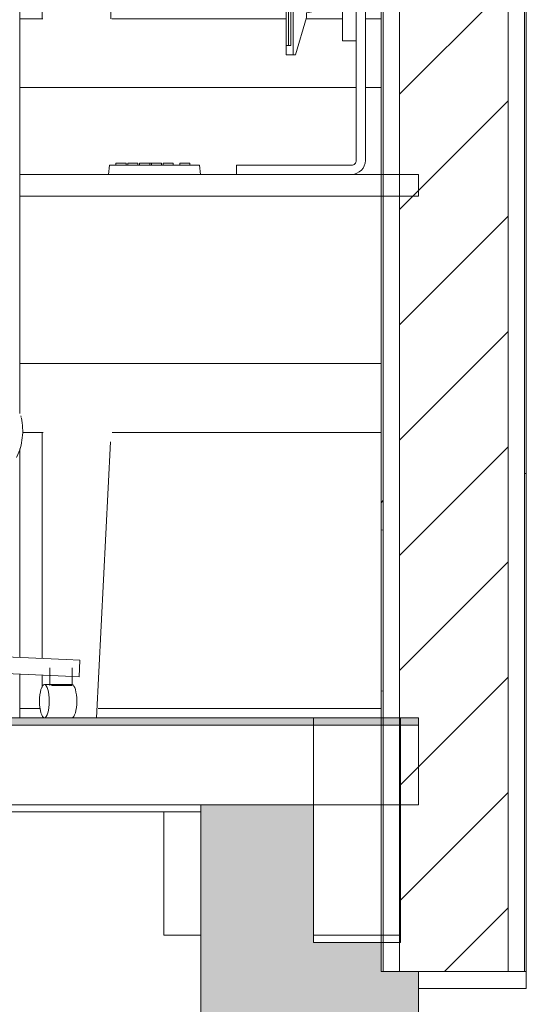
# Model space of a CAD drawing. Header units: metres. Extents: x 3.7 to 90.5, y -1.7 to 14.3.
# Tile 155 of 256: x 65.355 to 66.054, y -0.535 to 0.823. Entities that reach past the tile are written whole.
import ezdxf

# ---------------------------------------------------------------- set-up
doc = ezdxf.new("R2010")
doc.units = ezdxf.units.M
for name, color, linetype, lineweight in [('A-FLOR', 7, 'Continuous', 18), ('A-FLOR-MCUT', 7, 'Continuous', 18), ('A-FLOR-PATT', 7, 'Continuous', 18), ('A-GENM', 7, 'Continuous', 18), ('A-WALL', 7, 'Continuous', 18), ('A-WALL-PATT', 7, 'Continuous', 18), ('I-FURN', 7, 'Continuous', 18), ('I-WALL', 7, 'Continuous', 18), ('S-BEAM', 7, 'Continuous', 18), ('S-COLS', 7, 'Continuous', 18)]:
    doc.layers.add(name, color=color, linetype=linetype, lineweight=lineweight)
pattern_1 = [(49.99999999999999, (61.611, 8.385), (0.5465545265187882, -0.04781508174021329), [0.05715, -0.62865]), (355, (61.611, 8.385), (-0.1057276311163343, 0.5731658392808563), [0.04572, -0.50292]), (100.451, (61.65600000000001, 8.381), (0.440827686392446, 0.5253490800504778), [0.04857, -0.53427]), (46.184, (61.611, 8.537), (0.8132373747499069, -0.1261291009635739), [0.08572, -0.9429700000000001]), (96.636, (61.678, 8.527000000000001), (0.7122119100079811, 0.7422871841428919), [0.07286000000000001, -0.8014100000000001]), (351.184, (61.611, 8.537), (0.7122166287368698, 0.7422739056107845), [0.06858, -0.75438]), (21, (61.687, 8.499), (0.4548461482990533, -0.3067949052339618), [0.05715, -0.62865]), (326, (61.687, 8.499), (0.1854048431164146, 0.5525599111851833), [0.04572, -0.50292]), (71.45100000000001, (61.725, 8.474), (0.6402508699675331, 0.2457631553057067), [0.04857, -0.53427]), (37.50000000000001, (61.611, 8.385), (0.009260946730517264, 0.2536671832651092), [0.02515, -0.47168, 0.02515, -0.48539, -0.50483]), (37.50000000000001, (61.611, 8.385), (0.009260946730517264, 0.2536671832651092), [-1.007, 0.02515, -0.47968]), (7.499999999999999, (61.611, 8.385), (0.2004558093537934, 0.3005459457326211), [0.02515, -0.26594, 0.02515, -0.46025, -0.19241]), (7.499999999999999, (61.611, 8.385), (0.2004558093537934, 0.3005459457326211), [-0.7764800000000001, 0.02515, -0.16726]), (327.5, (61.441, 8.385), (0.4067681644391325, -0.01718819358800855), [0.02515, -0.16535, 0.02515, -0.56921, -0.78867]), (327.5, (61.441, 8.385), (0.4067681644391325, -0.01718819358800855), [-0.78486, 0.02515, -0.76352]), (317.5, (61.365, 8.385), (0.4443831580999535, 0.07627942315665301), [0.02515, -0.2225, 0.02515, -0.36957, -0.56007]), (317.5, (61.365, 8.385), (0.4443831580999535, 0.07627942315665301), [-0.64237, 0.02515, -0.53492])]

# ---------------------------------------------------------------- blocks, each defined once
blk = doc.blocks.new('COMPUTADOR_ TECLADO_MONITOR_MOUSE - Keyboard-2902647-Corte 2')
at = {"layer": 'A-GENM'}
for p, q in [((71.6108300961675, 1.130699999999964), (71.6108300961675, 1.117999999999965)), ((71.6203550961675, 1.130699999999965), (71.6108300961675, 1.130699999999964)), ((71.62035509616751, 0.7750999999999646), (71.6203550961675, 1.130699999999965)), ((71.62353009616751, 1.130699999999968), (71.62035509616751, 1.130699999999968)), ((71.63864288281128, 1.079286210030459), (71.62353009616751, 1.130699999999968)), ((71.6108300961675, 1.117999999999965), (71.61718009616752, 1.117999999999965)), ((71.61083009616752, 0.7877999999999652), (71.61083009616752, 1.117999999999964)), ((71.61400509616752, 1.117999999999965), (71.61400509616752, 0.787799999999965)), ((71.61718009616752, 1.117999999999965), (71.61400509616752, 1.117999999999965)), ((71.61718009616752, 1.117999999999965), (71.61718009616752, 0.787799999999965)), ((71.61718009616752, 0.787799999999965), (71.61718009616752, 1.117999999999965)), ((71.63864288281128, 1.07293621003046), (71.63864288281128, 1.079286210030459)), ((71.6636569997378, 1.068525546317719), (71.63864288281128, 1.07293621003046)), ((71.6636569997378, 0.9796255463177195), (71.6636569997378, 1.068525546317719)), ((71.70727075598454, 1.022966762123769), (71.70727075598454, 0.6290499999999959)), ((71.71997075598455, 1.022966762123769), (71.70727075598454, 1.022966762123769)), ((71.71997075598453, 0.6290499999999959), (71.71997075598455, 1.022966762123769)), ((71.67455608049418, 0.9687264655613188), (71.6636569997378, 0.9796255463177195)), ((71.68822075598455, 0.9848667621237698), (71.68822075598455, 0.7943667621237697)), ((71.70727075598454, 0.9848667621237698), (71.68822075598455, 0.9848667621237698)), ((71.68822075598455, 0.9706452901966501), (71.6825821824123, 0.9706452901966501)), ((71.6636569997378, 0.9261744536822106), (71.67455608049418, 0.9370735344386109)), ((71.6636569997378, 0.8372744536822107), (71.6636569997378, 0.9261744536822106)), ((71.6825821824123, 0.9351547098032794), (71.68822075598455, 0.9351547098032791)), ((71.63864288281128, 0.8328637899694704), (71.6636569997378, 0.8372744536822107)), ((71.63864288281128, 0.8265137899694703), (71.63864288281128, 0.8328637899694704)), ((71.62353009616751, 0.7750999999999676), (71.63864288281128, 0.8265137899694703)), ((71.68822075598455, 0.7943667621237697), (71.70727075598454, 0.7943667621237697)), ((71.61718009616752, 0.787799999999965), (71.61083009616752, 0.787799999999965)), ((71.61083009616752, 0.787799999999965), (71.61083009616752, 0.7750999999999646)), ((71.61083009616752, 0.7750999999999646), (71.62035509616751, 0.7750999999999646)), ((71.61400509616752, 0.787799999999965), (71.61718009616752, 0.787799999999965)), ((71.6203550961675, 0.7750999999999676), (71.62353009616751, 0.7750999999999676)), ((71.38977459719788, 0.6252796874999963), (71.37589939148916, 0.6252796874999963)), ((71.37589939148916, 0.6252796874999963), (71.37589939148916, 0.6226999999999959)), ((71.38977459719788, 0.6226999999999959), (71.38977459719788, 0.6252796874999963)), ((71.40606444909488, 0.6252796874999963), (71.39218924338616, 0.6252796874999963)), ((71.39218924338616, 0.6252796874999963), (71.39218924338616, 0.6226999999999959)), ((71.40606444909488, 0.6226999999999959), (71.40606444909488, 0.6252796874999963)), ((71.4223543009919, 0.6252796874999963), (71.40847909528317, 0.6252796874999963)), ((71.40847909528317, 0.6252796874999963), (71.40847909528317, 0.6226999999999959)), ((71.4223543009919, 0.6226999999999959), (71.4223543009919, 0.6252796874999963)), ((71.4223543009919, 0.6252796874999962), (71.42476894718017, 0.6252796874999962)), ((71.4386441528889, 0.6252796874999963), (71.42476894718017, 0.6252796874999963)), ((71.42476894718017, 0.6252796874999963), (71.42476894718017, 0.6226999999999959)), ((71.4386441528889, 0.6226999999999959), (71.4386441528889, 0.6252796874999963)), ((71.45493400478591, 0.6252796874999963), (71.44105879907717, 0.6252796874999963)), ((71.44105879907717, 0.6252796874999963), (71.44105879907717, 0.6226999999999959)), ((71.45493400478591, 0.6226999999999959), (71.45493400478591, 0.6252796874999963)), ((71.47791910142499, 0.6252796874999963), (71.46404389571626, 0.6252796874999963)), ((71.46404389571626, 0.6252796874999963), (71.46404389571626, 0.6226999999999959)), ((71.47791910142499, 0.6226999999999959), (71.47791910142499, 0.6252796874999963)), ((71.36714891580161, 0.6226999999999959), (71.36556141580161, 0.6099999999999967)), ((71.49097391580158, 0.6226999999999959), (71.36714891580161, 0.6226999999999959)), ((71.37589939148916, 0.6226999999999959), (71.38977459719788, 0.6226999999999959)), ((71.39218924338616, 0.6226999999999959), (71.40606444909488, 0.6226999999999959)), ((71.40847909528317, 0.6226999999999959), (71.4223543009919, 0.6226999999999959)), ((71.42476894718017, 0.6226999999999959), (71.4386441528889, 0.6226999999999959)), ((71.44105879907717, 0.6226999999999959), (71.45493400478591, 0.6226999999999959)), ((71.46404389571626, 0.6226999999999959), (71.47791910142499, 0.6226999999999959)), ((71.49256141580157, 0.6099999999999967), (71.49097391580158, 0.6226999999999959)), ((71.70092075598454, 0.6226999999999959), (71.54217075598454, 0.6226999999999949)), ((71.54217075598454, 0.6226999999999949), (71.54217075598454, 0.6099999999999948)), ((71.36556141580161, 0.6099999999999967), (71.49256141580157, 0.6099999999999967))]:
    blk.add_line(p, q, dxfattribs=at)
for centre, radius, start, end in [((71.6825821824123, 0.9528999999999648), 0.01774529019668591, 90, 269.9999999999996), ((71.6825821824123, 0.9528999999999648), 0.01774529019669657, 116.8910094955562, 243.1089905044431), ((71.70092075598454, 0.6290499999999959), 0.006349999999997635, 269.9999999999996, 0), ((71.70092075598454, 0.6290499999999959), 0.01904999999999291, 269.9999999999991, 359.9999999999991)]:
    blk.add_arc(centre, radius, start, end, dxfattribs=at)
blk = doc.blocks.new('CADEIRA GIRATÓRIA OPERACIONAL COM BRAÇO - High Back Fully Upholstered-V83-Corte 2')
at = {"layer": 'I-FURN'}
for p, q in [((71.04048300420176, -0.04789380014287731), (71.30714546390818, -0.05961489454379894)), ((71.3261965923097, -0.06045228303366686), (71.30714546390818, -0.05961489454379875)), ((71.32518207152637, -0.08353328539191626), (71.3261965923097, -0.06045228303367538)), ((71.30613094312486, -0.0826958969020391), (71.10443295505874, -0.0738303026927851)), ((71.2848008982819, -0.07115485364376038), (71.2848008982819, -0.095293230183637)), ((71.3152808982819, -0.095293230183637), (71.3152808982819, -0.07115485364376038)), ((71.31504987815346, -0.09415242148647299), (71.27715569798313, -0.09415242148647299)), ((71.30613094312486, -0.08269589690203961), (71.32518207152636, -0.08353328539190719)), ((71.28684267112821, -0.09529323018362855), (71.30004089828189, -0.09529323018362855)), ((71.30004089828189, -0.09529323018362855), (71.3152808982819, -0.09529323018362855))]:
    blk.add_line(p, q, dxfattribs=at)
at = {"layer": 'I-FURN', "flags": 128}
for points in [[(71.24542456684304, 0.2736734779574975), (71.24605733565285, 0.2703075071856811), (71.24655499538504, 0.2669189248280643), (71.24691674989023, 0.2635131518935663), (71.24714202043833, 0.260095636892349), (71.24723044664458, 0.256671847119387), (71.24718188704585, 0.2532472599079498), (71.2469964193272, 0.2498273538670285), (71.24667434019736, 0.2464176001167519), (71.24621616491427, 0.2430234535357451), (71.24562262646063, 0.2396503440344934), (71.24489467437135, 0.2363036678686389), (71.24403347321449, 0.2329887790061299), (71.24304040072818, 0.2297109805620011), (71.24191704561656, 0.2264755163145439), (71.24066520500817, 0.2232875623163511), (71.23928688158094, 0.2201522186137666), (71.23873443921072, 0.2189839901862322)], [(71.2444997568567, 0.2769080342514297), (71.2448010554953, 0.2760316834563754), (71.24506706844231, 0.2751439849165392), (71.24529737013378, 0.2742463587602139)]]:
    blk.add_lwpolyline(points, dxfattribs=at)
at = {"layer": 'I-FURN'}
for centre, ratio, start_param, end_param in [((71.27715569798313, -0.1170762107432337), 0.2940429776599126, 4.712388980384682, 7.853981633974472), ((71.31504987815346, -0.1170762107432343), 0.2940429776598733, 4.712388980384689, 6.248517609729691), ((71.27715569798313, -0.1170762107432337), 0.2940429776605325, 1.570796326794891, 4.712388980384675), ((71.31504987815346, -0.1170762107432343), 0.2940429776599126, 3.141592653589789, 4.712388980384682)]:
    blk.add_ellipse(centre, major_axis=(0, 0.02292378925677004), ratio=ratio, start_param=start_param, end_param=end_param, dxfattribs=at)
blk = doc.blocks.new('4 GRE - ESCOLA DE CINEMA E AUDIOVISUAL CINE REX R07_rvt-2-Corte 2')
at = {"layer": 'A-FLOR-PATT', "lineweight": 5, "true_color": 0xafafaf}
blk.add_hatch(color=253, dxfattribs=at).paths.add_polyline_path([(71.59498168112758, -0.1500000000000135), (71.79307817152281, -0.1500000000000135), (71.79307817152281, -0.1400000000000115), (68.4426222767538, -0.1400000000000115), (68.4426222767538, -0.1500000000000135), (71.41584552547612, -0.1500000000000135)])
at = {"layer": 'A-WALL-PATT', "true_color": 0x808080}
h = blk.add_hatch(dxfattribs=at)
h.set_pattern_fill('FP_18', color=8, style=0, pattern_type=2)
h.set_pattern_definition(pattern_1)
h.paths.add_polyline_path([(71.7444422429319, -0.4900000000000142), (71.7444422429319, 5.517499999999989), (71.74194224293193, 5.517499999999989), (71.74194224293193, -0.4900000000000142)])
h = blk.add_hatch(dxfattribs=at)
h.set_pattern_fill('FP_19', color=8, style=0, pattern_type=2)
h.set_pattern_definition([(45, (61.611, 8.385), (-0.0795495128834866, 0.0795495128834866), [])])
h.paths.add_polyline_path([(71.91694224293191, -0.4900000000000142), (71.91694224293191, 5.517499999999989), (71.76694224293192, 5.517499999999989), (71.76694224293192, -0.4900000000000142)])
at = {"layer": 'A-WALL-PATT'}
h = blk.add_hatch(dxfattribs=at)
h.set_pattern_fill('FP_18', color=256, style=0, pattern_type=2)
h.set_pattern_definition(pattern_1)
h.paths.add_polyline_path([(71.9394422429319, -0.4900000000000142), (71.94194224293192, -0.4900000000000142), (71.94194224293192, 5.517499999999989), (71.93944224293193, 5.517499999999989), (71.9394422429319, -0.07118766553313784)])
at = {"layer": 'A-WALL-PATT', "true_color": 0xc9c9c9}
h = blk.add_hatch(dxfattribs=at)
h.set_pattern_fill('FP_23', color=9, style=0, pattern_type=2)
h.set_pattern_definition([(90, (61.668, 8.442), (-1.905, 1.905), [0.381, -1.524]), (0, (61.668, 8.823), (1.905, 1.905), [1.81, -0.09525]), (270, (63.478, 8.823), (1.905, -1.905), [0.381, -1.524]), (180, (63.478, 8.442), (-1.905, -1.905), [1.81, -0.09525]), (0, (61.611, 8.918), (1.905, 1.905), [0.9144, -0.9906]), (90, (62.525, 8.918), (-1.905, 1.905), [0.381, -1.524]), (180, (62.525, 9.299), (-1.905, -1.905), [0.9144, -0.9906]), (180, (63.51600000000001, 8.918), (-1.905, -1.905), [0.89535, -1.01]), (90, (62.62, 8.918), (-1.905, 1.905), [0.381, -1.524]), (0, (62.62, 9.299), (1.905, 1.905), [0.89535, -1.01]), (0, (61.64899999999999, 9.395), (1.905, 1.905), [1.829, -0.0762]), (90, (63.478, 9.395), (-1.905, 1.905), [0.381, -1.524]), (180, (63.478, 9.776), (-1.905, -1.905), [1.81, -0.09525]), (267.138, (61.668, 9.776), (1.90474424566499, 36.19504142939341), [0.38148, -37.766]), (90, (62.62, 9.871), (-1.905, 1.905), [0.381, -1.524]), (180, (63.51600000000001, 9.871), (-1.905, -1.905), [0.89535, -1.01]), (90, (62.525, 9.871), (-1.905, 1.905), [0.381, -1.524]), (0, (61.611, 9.871), (1.905, 1.905), [0.9144, -0.9906]), (0, (62.62, 10.252), (1.905, 1.905), [0.89535, -1.01]), (180, (62.525, 10.252), (-1.905, -1.905), [0.9144, -0.9906])])
h.paths.add_polyline_path([(71.27715569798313, -0.1400000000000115), (71.27541110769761, -0.1392188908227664), (71.2723893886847, -0.1332857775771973), (71.27041511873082, -0.117076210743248), (71.2723893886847, -0.1008666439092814), (71.27541110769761, -0.09493353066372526), (71.2848008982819, -0.09415242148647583), (71.2848008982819, -0.08175833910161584), (71.2430741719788, -0.07992424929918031), (71.2430741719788, -0.1400000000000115), (71.27541110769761, -0.1400000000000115)])
h.paths.add_polyline_path([(71.59498168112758, -0.1400000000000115), (71.74194224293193, -0.1400000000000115), (71.74194224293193, 0.5799999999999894), (71.2430741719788, 0.5799999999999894), (71.2438275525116, 0.2785462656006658), (71.24542456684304, 0.2736734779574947), (71.24722516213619, 0.2550993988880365), (71.24495924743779, 0.2365763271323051), (71.2430741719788, 0.2312487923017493), (71.2430741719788, -0.05679865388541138), (71.32619659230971, -0.06045228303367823), (71.32453884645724, -0.08350501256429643), (71.3152808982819, -0.08311681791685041), (71.31570716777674, -0.0944467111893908), (71.316794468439, -0.09493353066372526), (71.31859562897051, -0.09768150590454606), (71.3208873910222, -0.1056143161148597), (71.32179045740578, -0.117076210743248), (71.3208873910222, -0.1285381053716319), (71.31842016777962, -0.1369287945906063), (71.316794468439, -0.1392188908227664), (71.316794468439, -0.1400000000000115), (71.41584552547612, -0.1400000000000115)])
h.paths.add_polyline_path([(71.36556141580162, 0.609999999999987), (71.36714891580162, 0.622699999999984), (71.37589939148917, 0.622699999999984), (71.37589939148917, 0.6252796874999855), (71.3897745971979, 0.6252796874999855), (71.3897745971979, 0.622699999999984), (71.39218924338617, 0.622699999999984), (71.39218924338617, 0.6252796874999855), (71.4060644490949, 0.6252796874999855), (71.4060644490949, 0.622699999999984), (71.40847909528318, 0.622699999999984), (71.40847909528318, 0.6252796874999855), (71.43864415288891, 0.6252796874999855), (71.43864415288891, 0.622699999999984), (71.4410587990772, 0.622699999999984), (71.4410587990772, 0.6252796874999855), (71.45493400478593, 0.6252796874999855), (71.45493400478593, 0.622699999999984), (71.46404389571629, 0.622699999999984), (71.46404389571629, 0.6252796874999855), (71.47791910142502, 0.6252796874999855), (71.47791910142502, 0.622699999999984), (71.49097391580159, 0.622699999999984), (71.49256141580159, 0.609999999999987), (71.54217075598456, 0.609999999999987), (71.54217075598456, 0.622699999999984), (71.70409575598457, 0.6235507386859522), (71.7064200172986, 0.6258749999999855), (71.70727075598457, 0.6290499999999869), (71.70727075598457, 0.7943667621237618), (71.68822075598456, 0.7943667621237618), (71.68822075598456, 0.935154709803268), (71.67798936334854, 0.9357593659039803), (71.67455608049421, 0.9370735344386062), (71.66365699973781, 0.9261744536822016), (71.66365699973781, 0.8372744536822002), (71.6386428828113, 0.8328637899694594), (71.6386428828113, 0.8265137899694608), (71.62353009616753, 0.775099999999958), (71.61083009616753, 0.775099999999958), (71.61083009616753, 1.130699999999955), (71.62353009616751, 1.13069999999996), (71.6386428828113, 1.079286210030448), (71.6386428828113, 1.07293621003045), (71.66365699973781, 1.068525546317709), (71.66365699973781, 0.9796255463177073), (71.67455608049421, 0.9686185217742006), (71.67798936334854, 0.9700406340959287), (71.68822075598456, 0.9706452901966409), (71.68822075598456, 0.9848667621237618), (71.70727075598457, 0.9848667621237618), (71.70727075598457, 1.022966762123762), (71.71997075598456, 1.022966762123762), (71.71932164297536, 0.6241194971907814), (71.7159814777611, 0.6176521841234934), (71.71439114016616, 0.6155796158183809), (71.71044575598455, 0.6125522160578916), (71.70256425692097, 0.6102163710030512), (71.70585125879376, 0.609999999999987), (71.74194224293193, 0.609999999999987), (71.74194224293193, 1.459999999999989), (71.2430741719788, 1.459999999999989), (71.2430741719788, 0.609999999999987), (71.3262774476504, 0.609999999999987)])
at = {"layer": 'S-BEAM'}
h = blk.add_hatch(dxfattribs=at)
h.set_pattern_fill('FP_18', color=256, style=0, pattern_type=2)
h.set_pattern_definition(pattern_1)
h.paths.add_polyline_path([(71.7684781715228, -0.4400000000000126), (71.7684781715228, -0.1400000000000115), (71.6484781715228, -0.1400000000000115), (71.6484781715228, -0.4400000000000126)])
at = {"layer": 'S-COLS'}
h = blk.add_hatch(dxfattribs=at)
h.set_pattern_fill('FP_21', color=256, style=0, pattern_type=2)
h.set_pattern_definition([(49.99999999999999, (61.611, 8.385), (0.2732740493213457, -0.02391137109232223), [0.02857, -0.31432]), (355, (61.611, 8.385), (-0.05286337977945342, 0.2865879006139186), [0.02286, -0.25146]), (100.451, (61.633, 8.383), (0.2204178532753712, 0.2626803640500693), [0.02429, -0.26714]), (46.184, (61.611, 8.461), (0.4066185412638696, -0.06305748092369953), [0.04286, -0.47149]), (96.636, (61.645, 8.456), (0.356106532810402, 0.371138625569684), [0.03643, -0.4007]), (351.184, (61.611, 8.461), (0.3561083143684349, 0.3711369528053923), [0.03429, -0.37719]), (21, (61.64899999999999, 8.442), (0.2274184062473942, -0.1533992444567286), [0.02857, -0.31432]), (326, (61.64899999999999, 8.442), (0.09270521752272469, 0.2762841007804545), [0.02286, -0.25146]), (71.45100000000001, (61.668, 8.429), (0.3201317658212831, 0.1228847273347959), [0.02429, -0.26714]), (37.50000000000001, (61.611, 8.385), (0.004637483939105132, 0.1268326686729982), [0.00251, -0.2459, 0.00251, -0.25276, -0.25241]), (37.50000000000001, (61.611, 8.385), (0.004637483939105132, 0.1268326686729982), [-0.50368, 0.00251, -0.2499]), (7.499999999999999, (61.611, 8.385), (0.1002335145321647, 0.1502686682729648), [0.00251, -0.14303, 0.00251, -0.24018, -0.0962]), (7.499999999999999, (61.611, 8.385), (0.1002335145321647, 0.1502686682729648), [-0.38824, 0.00251, -0.09369]), (327.5, (61.526, 8.385), (0.2033840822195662, -0.008594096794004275), [0.00251, -0.09274, 0.00251, -0.29467, -0.39434]), (327.5, (61.526, 8.385), (0.2033840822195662, -0.008594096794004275), [-0.39243, 0.00251, -0.39182]), (317.5, (61.488, 8.385), (0.2221915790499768, 0.0381397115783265), [0.00251, -0.12131, 0.00251, -0.19484, -0.28004]), (317.5, (61.488, 8.385), (0.2221915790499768, 0.0381397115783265), [-0.32118, 0.00251, -0.27752])])
h.paths.add_polyline_path([(71.53698194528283, -1.342892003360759), (71.7930781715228, -1.342892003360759), (71.7930781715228, -0.4900000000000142), (71.74194224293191, -0.4900000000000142), (71.74194224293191, -0.4500000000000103), (71.64852227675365, -0.4500000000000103), (71.6484781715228, -0.2600000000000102), (71.4930781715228, -0.2600000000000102), (71.4930781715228, -1.342892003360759)])
h.paths.add_polyline_path([(71.4930781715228, 1.459999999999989), (71.74194224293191, 1.459999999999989), (71.74194224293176, 2.359999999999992), (71.4930781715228, 2.359999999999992), (71.4930781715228, 1.624418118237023)])
h.paths.add_polyline_path([(71.74194224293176, 2.389999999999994), (71.74194224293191, 2.609999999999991), (71.64312227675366, 2.609999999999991), (71.6430781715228, 2.889999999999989), (71.4930781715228, 2.889999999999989), (71.4930781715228, 2.389999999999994), (71.67388525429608, 2.389999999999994)])
h.paths.add_polyline_path([(71.74194224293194, 5.517499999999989), (71.79307417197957, 5.517499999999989), (71.79271181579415, 5.629999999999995), (71.64312227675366, 5.629999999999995), (71.64307817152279, 5.909999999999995), (71.4930781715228, 5.909999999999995), (71.4930781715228, 5.54999999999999), (71.74194224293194, 5.54999999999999), (71.74194224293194, 5.519999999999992)])
h.paths.add_polyline_path([(71.4930781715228, 3.019999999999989), (71.74194224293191, 3.019999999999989), (71.74194224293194, 5.517499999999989), (71.4930781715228, 5.517499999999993), (71.4930781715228, 3.108073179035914)])
h.paths.add_polyline_path([(71.4930781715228, 7.239999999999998), (71.65348311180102, 7.239999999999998), (71.65348311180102, 7.310483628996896), (71.66618311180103, 7.310699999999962), (71.6812958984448, 7.259286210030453), (71.6814603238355, 7.252907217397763), (71.70631001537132, 7.248525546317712), (71.70631001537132, 7.239999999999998), (71.79307417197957, 7.239999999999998), (71.79307417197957, 8.539999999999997), (71.4930781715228, 8.539999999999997), (71.4930781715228, 7.559038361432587)])
h.paths.add_polyline_path([(71.56025586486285, 8.569999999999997), (71.79307417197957, 8.569999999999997), (71.79307417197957, 8.89), (71.64312227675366, 8.89), (71.64312227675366, 9.29), (71.79307417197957, 9.29), (71.79307417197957, 9.299999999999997), (71.4930781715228, 9.299999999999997), (71.4930781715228, 8.569999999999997), (71.55291406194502, 8.569999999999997)])
at = {"layer": 'A-FLOR'}
for p, q in [((71.79307417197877, 0.61), (71.24307417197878, 0.61)), ((71.24307417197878, 0.61), (71.24307417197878, 0.5800000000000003)), ((71.79307417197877, 0.5800000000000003), (71.79307417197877, 0.61)), ((71.24307417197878, 0.5800000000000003), (71.79307417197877, 0.5800000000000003)), ((71.7930781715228, -0.1399999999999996), (70.74921767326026, -0.1399999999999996)), ((71.7930781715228, -0.2599999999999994), (71.7930781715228, -0.1399999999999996)), ((68.44262227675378, -0.2599999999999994), (71.7930781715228, -0.2599999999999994)), ((71.49307817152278, -0.27), (70.16194224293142, -0.27))]:
    blk.add_line(p, q, dxfattribs=at)
at = {"layer": 'A-FLOR-MCUT'}
blk.add_line((71.7930781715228, -0.1500000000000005), (68.44262227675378, -0.1500000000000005), dxfattribs=at)
at = {"layer": 'A-WALL'}
for p, q in [((71.7419422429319, 5.517499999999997), (71.7419422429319, -0.4900000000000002)), ((71.74444224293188, 5.517499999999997), (71.74444224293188, -0.4900000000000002)), ((71.76694224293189, 5.517499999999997), (71.76694224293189, -0.4900000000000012)), ((71.91694224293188, 5.517499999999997), (71.91694224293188, -0.4900000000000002)), ((71.9394422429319, 5.517499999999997), (71.93944224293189, -0.489999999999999)), ((71.9419422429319, -0.4900000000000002), (71.9419422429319, 5.517499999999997)), ((71.44194224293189, -0.4399999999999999), (71.44194224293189, -0.2699999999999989)), ((71.49307817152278, -0.4399999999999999), (71.44194224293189, -0.4399999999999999)), ((71.7419422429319, -0.4900000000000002), (71.9419422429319, -0.4900000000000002)), ((71.94194224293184, -0.4900000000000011), (71.94194224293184, -0.5137971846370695)), ((71.94194224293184, -0.5137971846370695), (71.79312227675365, -0.5137971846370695))]:
    blk.add_line(p, q, dxfattribs=at)
at = {"layer": 'I-WALL'}
for p, q in [((71.24307417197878, 1.46), (71.24307417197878, 0.609999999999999)), ((71.24307417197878, 0.5800000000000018), (71.24307417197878, 0.2798074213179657)), ((71.24307417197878, 0.231248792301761), (71.24307417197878, -0.05679865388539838)), ((71.24307417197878, -0.0799242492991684), (71.24307417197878, -0.1399999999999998))]:
    blk.add_line(p, q, dxfattribs=at)
at = {"layer": 'S-BEAM'}
for p, q in [((71.76847817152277, -0.1400000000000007), (71.64847817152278, -0.1400000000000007)), ((71.64847817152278, -0.1400000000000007), (71.64847817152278, -0.4399999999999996)), ((71.76847817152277, -0.4399999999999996), (71.76847817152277, -0.1400000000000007)), ((71.64847817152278, -0.4399999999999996), (71.76847817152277, -0.4399999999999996))]:
    blk.add_line(p, q, dxfattribs=at)
at = {"layer": 'S-COLS'}
for p, q in [((71.49307817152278, -0.2599999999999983), (71.49307817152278, -1.342892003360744)), ((71.79307817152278, -0.4900000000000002), (71.79307817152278, -1.342892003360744))]:
    blk.add_line(p, q, dxfattribs=at)
at = {"layer": 'A-GENM', "lineweight": 18}
blk.add_blockref('COMPUTADOR_ TECLADO_MONITOR_MOUSE - Keyboard-2902647-Corte 2', (0, 0), dxfattribs=at)
at = {"layer": 'I-FURN', "lineweight": 18}
blk.add_blockref('CADEIRA GIRATÓRIA OPERACIONAL COM BRAÇO - High Back Fully Upholstered-V83-Corte 2', (0, 0), dxfattribs=at)
blk = doc.blocks.new('Family - VB27-300475-Corte 2')
at = {"layer": 'S-BEAM'}
for p, q in [((71.76852227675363, -0.15), (71.64852227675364, -0.15)), ((71.64852227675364, -0.15), (71.64852227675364, -0.45)), ((71.76852227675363, -0.45), (71.76852227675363, -0.15)), ((71.64852227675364, -0.45), (71.76852227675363, -0.45))]:
    blk.add_line(p, q, dxfattribs=at)
blk = doc.blocks.new('ESTRUTURAL CINE REX _011_IFC-2-Corte 2')
at = {"layer": 'S-BEAM', "lineweight": 18}
blk.add_blockref('Family - VB27-300475-Corte 2', (0, 0), dxfattribs=at)

msp = doc.modelspace()

# ---------------------------------------------------------------- block references
at = {"lineweight": 5}
for name in ['4 GRE - ESCOLA DE CINEMA E AUDIOVISUAL CINE REX R07_rvt-2-Corte 2', 'ESTRUTURAL CINE REX _011_IFC-2-Corte 2']:
    msp.add_blockref(name, (-5.887990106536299, 0), dxfattribs=at)

doc.saveas('drawing.dxf')
